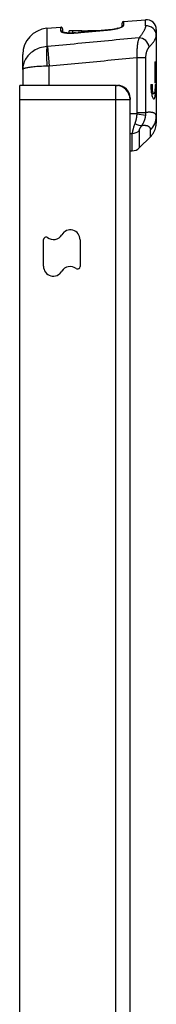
# Model space of a CAD drawing. Header units: inches. Extents: x 2.6 to 80.7, y 4.7 to 41.7.
# Tile 32 of 48: x 21.836 to 22.648, y 24.87 to 30.745. Entities that reach past the tile are written whole.
import ezdxf

# ---------------------------------------------------------------- set-up
doc = ezdxf.new("R2010")
doc.units = ezdxf.units.IN
doc.header["$MEASUREMENT"] = 0
doc.layers.add('Visible Edges(ANSI)', color=7, linetype='Continuous', lineweight=25)
doc.layers.add('Visible Tangent Edges(ANSI)', color=7, linetype='Continuous', lineweight=25)

msp = doc.modelspace()

# ---------------------------------------------------------------- linework, layer by layer
at = {"layer": 'Visible Edges(ANSI)'}
for p, q in [((22.4535, 30.7329), (22.5837, 30.7443)), ((21.9978, 30.6931), (22.0795, 30.7002)), ((22.0902, 30.6904), (22.0902, 30.6707)), ((22.1518, 30.6773), (22.1292, 30.6773)), ((22.1292, 30.6648), (22.1292, 30.6773)), ((22.1518, 30.6773), (22.1519, 30.6773)), ((22.1518, 30.665), (22.1518, 30.6773)), ((22.2059, 30.6773), (22.1519, 30.6773)), ((22.1519, 30.665), (22.1519, 30.6773)), ((22.2059, 30.6773), (22.2289, 30.6773)), ((22.2289, 30.6773), (22.2402, 30.6773)), ((22.2445, 30.6773), (22.2402, 30.6773)), ((22.2402, 30.6773), (22.2402, 30.6773)), ((22.2402, 30.6773), (22.2402, 30.6773)), ((22.2402, 30.6725), (22.2402, 30.6773)), ((22.2402, 30.6725), (22.2402, 30.6773)), ((22.2937, 30.6773), (22.2445, 30.6773)), ((22.2445, 30.6729), (22.2445, 30.6773)), ((22.4189, 30.6931), (22.4136, 30.6917)), ((22.4446, 30.7032), (22.4446, 30.7231)), ((22.6479, 30.6855), (22.6479, 30.6502)), ((22.6479, 30.6502), (22.6479, 30.494)), ((21.854, 30.4472), (21.854, 30.5362)), ((22.6393, 30.494), (22.6393, 30.3681)), ((22.6393, 30.494), (22.6479, 30.494)), ((22.6479, 30.494), (22.6479, 30.3681)), ((21.854, 30.4472), (21.854, 30.3525)), ((22.4082, 30.3525), (21.8362, 30.3525)), ((21.8362, 30.2685), (21.8362, 30.3525)), ((22.4082, 30.3525), (22.4172, 30.3525)), ((22.4449, 30.3472), (22.4449, 30.344)), ((22.6164, 30.3582), (22.6164, 30.3385)), ((22.6164, 30.3582), (22.6252, 30.3582)), ((22.6252, 30.3385), (22.6252, 30.3582)), ((22.6479, 30.3681), (22.6393, 30.3681)), ((22.6406, 30.3582), (22.6406, 30.3385)), ((22.6406, 30.3582), (22.6443, 30.3582)), ((22.6443, 30.3385), (22.6443, 30.3582)), ((22.6479, 30.3681), (22.6479, 30.1677)), ((21.8362, 14.4455), (21.8362, 30.2685)), ((22.4922, 30.2775), (22.4922, 30.2685)), ((22.4922, 14.3565), (22.4922, 30.2685)), ((22.634, 30.3021), (22.6199, 30.3021)), ((22.6479, 30.1677), (22.6479, 30.141)), ((22.6479, 30.141), (22.6479, 30.1392)), ((22.6479, 30.1392), (22.6479, 30.136)), ((22.6479, 30.1348), (22.6479, 30.136)), ((22.6479, 30.1348), (22.6479, 30.1348)), ((22.6133, 30.0461), (22.5471, 29.9798)), ((22.4922, 29.9625), (22.5053, 29.9625)), ((21.9772, 29.2735), (21.9772, 29.4322)), ((22.1952, 29.4315), (22.1952, 29.2728))]:
    msp.add_line(p, q, dxfattribs=at)
at = {"layer": 'Visible Edges(ANSI)', "flags": 128}
for points in [[(22.0886, 30.6715), (22.0896, 30.6709), (22.0925, 30.6698), (22.0968, 30.6685), (22.1025, 30.6673)], [(22.1025, 30.6673), (22.0951, 30.669), (22.0902, 30.6707)], [(22.1681, 30.666), (22.1587, 30.6653), (22.1493, 30.6649), (22.1402, 30.6647), (22.1315, 30.6647), (22.1232, 30.6651), (22.1156, 30.6656), (22.1086, 30.6664), (22.1025, 30.6673)], [(22.3649, 30.6837), (22.38, 30.6854), (22.3945, 30.6877), (22.408, 30.6904), (22.4201, 30.6934), (22.4303, 30.6966), (22.4383, 30.6998), (22.4414, 30.7013), (22.4437, 30.7026), (22.4451, 30.7036), (22.4456, 30.704)], [(22.4078, 30.6903), (22.3979, 30.6883), (22.3873, 30.6865), (22.3762, 30.6849), (22.3649, 30.6837)], [(22.6164, 30.3385), (22.6166, 30.33), (22.6171, 30.3215), (22.618, 30.3131), (22.6193, 30.3053), (22.6207, 30.2981), (22.6224, 30.2918), (22.6241, 30.2863), (22.6261, 30.2815), (22.6281, 30.2777), (22.6301, 30.2749), (22.632, 30.2732), (22.6339, 30.2726), (22.6356, 30.2731), (22.6372, 30.2747), (22.6387, 30.2774), (22.64, 30.2812), (22.6411, 30.286), (22.642, 30.2915), (22.6427, 30.2979), (22.6433, 30.3051), (22.6438, 30.313), (22.6441, 30.3214), (22.6443, 30.33), (22.6443, 30.3385)], [(22.6406, 30.3385), (22.6405, 30.3338), (22.6404, 30.3291), (22.6401, 30.3245), (22.6398, 30.3201), (22.6393, 30.3161), (22.6388, 30.3126), (22.6382, 30.3096), (22.6375, 30.3069), (22.6367, 30.3048), (22.6358, 30.3033), (22.6349, 30.3024), (22.6339, 30.3021), (22.6329, 30.3024), (22.6319, 30.3034), (22.6309, 30.3049), (22.6299, 30.307), (22.6289, 30.3097), (22.628, 30.3127), (22.6272, 30.3162), (22.6265, 30.3201), (22.626, 30.3245), (22.6255, 30.3291), (22.6253, 30.3338), (22.6252, 30.3385)], [(22.6473, 30.1279), (22.6473, 30.1285), (22.6474, 30.129), (22.6474, 30.1296), (22.6475, 30.1302), (22.6475, 30.1307), (22.6476, 30.1313), (22.6476, 30.1318), (22.6476, 30.1324), (22.6477, 30.1329), (22.6477, 30.1335), (22.6477, 30.134), (22.6478, 30.1346), (22.6478, 30.1351), (22.6478, 30.1357), (22.6478, 30.1362), (22.6478, 30.1368), (22.6479, 30.1373), (22.6479, 30.1378), (22.6479, 30.1384), (22.6479, 30.1389), (22.6479, 30.1394), (22.6479, 30.14), (22.6479, 30.1405), (22.6479, 30.141)], [(22.6479, 30.1392), (22.6479, 30.1388), (22.6479, 30.1383), (22.6479, 30.1379), (22.6479, 30.1374), (22.6479, 30.137), (22.6479, 30.1365), (22.6479, 30.136), (22.6478, 30.1356), (22.6478, 30.1351), (22.6478, 30.1346), (22.6478, 30.1341), (22.6478, 30.1337), (22.6477, 30.1332), (22.6477, 30.1327), (22.6477, 30.1323), (22.6476, 30.1318), (22.6476, 30.1313), (22.6476, 30.1308), (22.6475, 30.1303), (22.6475, 30.1299), (22.6474, 30.1294), (22.6474, 30.1289), (22.6473, 30.1284), (22.6473, 30.1279)], [(22.6454, 30.1053), (22.6454, 30.1053), (22.6454, 30.1055), (22.6455, 30.1057), (22.6455, 30.1061), (22.6456, 30.1066), (22.6457, 30.1072), (22.6458, 30.1079), (22.6459, 30.1087), (22.646, 30.1097), (22.6462, 30.1107), (22.6463, 30.1118), (22.6465, 30.1131), (22.6467, 30.1144), (22.6468, 30.1159), (22.647, 30.1174), (22.6471, 30.1191), (22.6473, 30.1208), (22.6474, 30.1227), (22.6476, 30.1247), (22.6477, 30.1267), (22.6478, 30.1289), (22.6478, 30.1312), (22.6479, 30.1335), (22.6479, 30.136)]]:
    msp.add_lwpolyline(points, dxfattribs=at)
at = {"layer": 'Visible Edges(ANSI)'}
for centre, radius, start, end in [((22.4544, 30.7231), 0.00984, 95, 180), ((22.5888, 30.6855), 0.0591, 0, 95), ((22.0115, 30.5362), 0.1575, 95, 180), ((22.0804, 30.6904), 0.00984, 0, 95), ((297.5645, -3025.0271), 3068.0782, 95.1462166, 95.1496091), ((22.4082, 30.2685), 0.084, 0, 90), ((22.4117, 30.323), 0.0295, 90, 92.54834), ((22.4172, 30.2775), 0.075, 0, 90), ((22.5298, 30.1296), 0.1181, 315, 348.11897), ((22.5053, 30.0216), 0.0591, 270, 315), ((22.1365, 29.4315), 0.0586, 0, 149.22826), ((21.9922, 29.4322), 0.015, 53.66249, 180), ((22.0358, 29.4915), 0.0586, 233.66249, 329.22826), ((22.0358, 29.2735), 0.0586, 180, 329.22826), ((22.1365, 29.2135), 0.0586, 53.66249, 149.22826), ((22.1802, 29.2728), 0.015, 233.66249, 0)]:
    msp.add_arc(centre, radius, start, end, dxfattribs=at)
msp.add_ellipse((22.1321, 31.2443), major_axis=(-2.4202, -0.2181), ratio=0.238359, start_param=1.564193, end_param=1.570765, dxfattribs=at)
at = {"layer": 'Visible Tangent Edges(ANSI)'}
for p, q in [((22.4535, 30.7329), (22.4535, 30.7102)), ((22.5837, 30.7075), (22.5837, 30.7443)), ((21.9978, 30.6931), (21.9978, 30.584)), ((22.0795, 30.6769), (22.0795, 30.7002)), ((22.184, 30.6671), (22.184, 30.6674)), ((22.2059, 30.6694), (22.2059, 30.6773)), ((22.2289, 30.6715), (22.2289, 30.6773)), ((22.2402, 30.6725), (22.2402, 30.6773)), ((22.365, 30.6835), (22.3649, 30.6837)), ((22.0006, 30.5842), (22.0115, 30.4692)), ((22.5329, 30.5185), (22.5329, 30.1905)), ((22.5329, 30.5185), (22.5863, 30.5185)), ((22.5863, 30.1905), (22.5863, 30.5185)), ((22.0115, 30.3525), (22.0115, 30.4692)), ((22.4082, 30.2685), (22.4082, 30.3525)), ((22.6252, 30.3385), (22.6164, 30.3385)), ((22.6443, 30.3385), (22.6406, 30.3385)), ((21.8362, 30.2685), (22.4082, 30.2685)), ((22.4082, 14.3255), (22.4082, 30.2685)), ((22.4082, 30.2685), (22.4922, 30.2685)), ((22.4873, 30.3042), (22.4847, 30.3032)), ((22.5323, 30.1827), (22.4922, 30.1827)), ((22.5323, 30.1827), (22.5855, 30.1749)), ((22.5329, 30.1905), (22.5863, 30.1905)), ((22.5471, 30.0825), (22.5471, 29.9798)), ((22.6133, 30.0461), (22.6133, 30.0866)), ((22.4922, 30.0664), (22.5053, 30.0664)), ((22.5053, 29.9625), (22.5053, 30.0664))]:
    msp.add_line(p, q, dxfattribs=at)
at = {"layer": 'Visible Tangent Edges(ANSI)', "flags": 128}
for points in [[(22.0795, 30.6769), (22.0796, 30.6765), (22.0797, 30.676), (22.0799, 30.6755), (22.0801, 30.6751), (22.0804, 30.6746), (22.0809, 30.6742), (22.0813, 30.6737), (22.0819, 30.6733), (22.0825, 30.6728), (22.0832, 30.6724), (22.0839, 30.672), (22.0847, 30.6716), (22.0856, 30.6712), (22.0866, 30.6707), (22.0876, 30.6703), (22.0887, 30.67), (22.0899, 30.6696), (22.0911, 30.6692), (22.0924, 30.6688), (22.0938, 30.6685), (22.0952, 30.6681), (22.0967, 30.6678), (22.0983, 30.6675), (22.0999, 30.6672)], [(22.0999, 30.6672), (22.102, 30.6668), (22.1042, 30.6665), (22.1064, 30.6662), (22.1088, 30.6659), (22.1113, 30.6656), (22.1138, 30.6654), (22.1164, 30.6651), (22.1191, 30.6649), (22.1218, 30.6648), (22.1246, 30.6646), (22.1275, 30.6645), (22.1304, 30.6644), (22.1334, 30.6644), (22.1364, 30.6644), (22.1394, 30.6644), (22.1425, 30.6644), (22.1456, 30.6645), (22.1488, 30.6645), (22.152, 30.6647), (22.1552, 30.6648), (22.1584, 30.665), (22.1617, 30.6652), (22.1649, 30.6655), (22.1681, 30.6657)], [(22.1681, 30.6657), (22.1688, 30.6658), (22.1694, 30.6658), (22.1701, 30.6659), (22.1708, 30.666), (22.1714, 30.666), (22.1721, 30.6661), (22.1728, 30.6661), (22.1734, 30.6662), (22.1741, 30.6663), (22.1747, 30.6663), (22.1754, 30.6664), (22.1761, 30.6664), (22.1767, 30.6665), (22.1774, 30.6665), (22.1781, 30.6666), (22.1787, 30.6667), (22.1794, 30.6667), (22.1801, 30.6668), (22.1807, 30.6668), (22.1814, 30.6669), (22.182, 30.667), (22.1827, 30.667), (22.1834, 30.6671), (22.184, 30.6671)], [(22.184, 30.6671), (22.1916, 30.6678), (22.1991, 30.6685), (22.2067, 30.6692), (22.2142, 30.6699), (22.2217, 30.6705), (22.2293, 30.6712), (22.2368, 30.6719), (22.2443, 30.6726), (22.2519, 30.6733), (22.2594, 30.6739), (22.267, 30.6746), (22.2745, 30.6753), (22.282, 30.676), (22.2896, 30.6767), (22.2971, 30.6773), (22.3047, 30.678), (22.3122, 30.6787), (22.3197, 30.6794), (22.3273, 30.6801), (22.3348, 30.6807), (22.3423, 30.6814), (22.3499, 30.6821), (22.3574, 30.6828), (22.365, 30.6835)], [(22.365, 30.6835), (22.3708, 30.684), (22.3766, 30.6847), (22.3824, 30.6854), (22.388, 30.6863), (22.3936, 30.6872), (22.399, 30.6882), (22.4043, 30.6892), (22.4094, 30.6903), (22.4144, 30.6915), (22.4191, 30.6927), (22.4235, 30.694), (22.4277, 30.6952), (22.4317, 30.6965), (22.4353, 30.6978), (22.4387, 30.6992), (22.4417, 30.7005), (22.4444, 30.7018), (22.4468, 30.7031), (22.4488, 30.7044), (22.4505, 30.7056), (22.4518, 30.7068), (22.4528, 30.708), (22.4534, 30.7091), (22.4535, 30.7102)], [(22.5837, 30.7075), (22.5836, 30.7054), (22.5834, 30.7031), (22.5831, 30.7007), (22.5826, 30.6983), (22.5819, 30.6958), (22.5812, 30.6933), (22.5803, 30.6906), (22.5792, 30.6879), (22.5781, 30.6852), (22.5768, 30.6823), (22.5753, 30.6794), (22.5738, 30.6765), (22.5721, 30.6734), (22.5703, 30.6704), (22.5683, 30.6672), (22.5663, 30.664), (22.5641, 30.6607), (22.5618, 30.6574), (22.5593, 30.654), (22.5568, 30.6506), (22.5541, 30.6471), (22.5513, 30.6436), (22.5484, 30.64), (22.5454, 30.6364)], [(22.5454, 30.6364), (22.5227, 30.6342), (22.5, 30.632), (22.4773, 30.6299), (22.4546, 30.6277), (22.4319, 30.6255), (22.4092, 30.6234), (22.3865, 30.6212), (22.3638, 30.619), (22.3411, 30.6169), (22.3184, 30.6147), (22.2957, 30.6125), (22.273, 30.6104), (22.2503, 30.6082), (22.2276, 30.606), (22.2049, 30.6038), (22.1822, 30.6017), (22.1595, 30.5995), (22.1368, 30.5973), (22.1141, 30.5951), (22.0914, 30.593), (22.0687, 30.5908), (22.046, 30.5886), (22.0233, 30.5864), (22.0006, 30.5842)], [(22.5454, 30.6364), (22.5444, 30.6339), (22.5434, 30.6312), (22.5424, 30.6282), (22.5414, 30.6249), (22.5405, 30.6214), (22.5396, 30.6177), (22.5388, 30.6137), (22.5379, 30.6095), (22.5372, 30.6051), (22.5364, 30.6005), (22.5358, 30.5956), (22.5351, 30.5905), (22.5345, 30.5853), (22.534, 30.5799), (22.5336, 30.5743), (22.5332, 30.5685), (22.5329, 30.5626), (22.5326, 30.5566), (22.5325, 30.5504), (22.5324, 30.5442), (22.5324, 30.5378), (22.5325, 30.5314), (22.5326, 30.5249), (22.5329, 30.5185)], [(22.6057, 30.5817), (22.6091, 30.5852), (22.6123, 30.5886), (22.6153, 30.5921), (22.6183, 30.5954), (22.6211, 30.5987), (22.6238, 30.602), (22.6263, 30.6052), (22.6287, 30.6083), (22.631, 30.6114), (22.6331, 30.6144), (22.6351, 30.6174), (22.637, 30.6203), (22.6387, 30.6232), (22.6403, 30.6259), (22.6417, 30.6287), (22.643, 30.6313), (22.6441, 30.6339), (22.6451, 30.6365), (22.646, 30.6389), (22.6467, 30.6413), (22.6472, 30.6436), (22.6476, 30.6459), (22.6478, 30.6481), (22.6479, 30.6502)], [(21.9978, 30.584), (21.9871, 30.5829), (21.9766, 30.5811), (21.9664, 30.5788), (21.9563, 30.5758), (21.9466, 30.5724), (21.9373, 30.5684), (21.9283, 30.5639), (21.9198, 30.559), (21.9119, 30.5537), (21.9044, 30.5481), (21.8974, 30.5421), (21.891, 30.5358), (21.885, 30.5293), (21.8796, 30.5225), (21.8747, 30.5155), (21.8704, 30.5084), (21.8665, 30.5011), (21.8632, 30.4936), (21.8604, 30.4861), (21.8581, 30.4784), (21.8563, 30.4707), (21.855, 30.4629), (21.8543, 30.455), (21.854, 30.4472)], [(22.0006, 30.5842), (22.0005, 30.5842), (22.0004, 30.5842), (22.0002, 30.5842), (22.0001, 30.5842), (22, 30.5842), (21.9999, 30.5842), (21.9998, 30.5842), (21.9997, 30.5842), (21.9995, 30.5842), (21.9994, 30.5841), (21.9993, 30.5841), (21.9992, 30.5841), (21.9991, 30.5841), (21.9989, 30.5841), (21.9988, 30.5841), (21.9987, 30.5841), (21.9986, 30.5841), (21.9985, 30.5841), (21.9984, 30.5841), (21.9982, 30.5841), (21.9981, 30.5841), (21.998, 30.584), (21.9979, 30.584), (21.9978, 30.584)], [(22.5863, 30.5185), (22.5864, 30.5219), (22.5865, 30.5253), (22.5867, 30.5287), (22.5871, 30.5321), (22.5875, 30.5354), (22.5879, 30.5387), (22.5885, 30.5419), (22.5891, 30.5451), (22.5898, 30.5482), (22.5906, 30.5512), (22.5914, 30.5541), (22.5923, 30.5569), (22.5932, 30.5596), (22.5942, 30.5622), (22.5952, 30.5647), (22.5963, 30.5671), (22.5974, 30.5694), (22.5985, 30.5715), (22.5997, 30.5735), (22.6009, 30.5754), (22.6021, 30.5772), (22.6033, 30.5789), (22.6045, 30.5803), (22.6057, 30.5817)], [(22.0115, 30.4692), (22.0332, 30.4713), (22.0549, 30.4733), (22.0767, 30.4754), (22.0984, 30.4774), (22.1201, 30.4795), (22.1418, 30.4816), (22.1636, 30.4836), (22.1853, 30.4857), (22.207, 30.4877), (22.2287, 30.4898), (22.2505, 30.4918), (22.2722, 30.4939), (22.2939, 30.4959), (22.3156, 30.498), (22.3374, 30.5), (22.3591, 30.5021), (22.3808, 30.5041), (22.4025, 30.5062), (22.4242, 30.5082), (22.446, 30.5103), (22.4677, 30.5123), (22.4894, 30.5144), (22.5111, 30.5164), (22.5329, 30.5185)], [(21.854, 30.4472), (21.8543, 30.4484), (21.855, 30.4497), (21.8563, 30.4509), (21.8581, 30.4522), (21.8604, 30.4534), (21.8632, 30.4546), (21.8665, 30.4558), (21.8704, 30.457), (21.8747, 30.4581), (21.8796, 30.4592), (21.885, 30.4603), (21.891, 30.4613), (21.8974, 30.4623), (21.9044, 30.4633), (21.9119, 30.4642), (21.9198, 30.465), (21.9283, 30.4658), (21.9373, 30.4665), (21.9466, 30.4671), (21.9563, 30.4677), (21.9664, 30.4682), (21.9766, 30.4685), (21.9871, 30.4688), (21.9978, 30.469)], [(21.9978, 30.469), (21.9983, 30.469), (21.9989, 30.469), (21.9995, 30.469), (22.0001, 30.469), (22.0006, 30.469), (22.0012, 30.469), (22.0018, 30.4691), (22.0023, 30.4691), (22.0029, 30.4691), (22.0035, 30.4691), (22.0041, 30.4691), (22.0046, 30.4691), (22.0052, 30.4691), (22.0058, 30.4691), (22.0063, 30.4691), (22.0069, 30.4691), (22.0075, 30.4691), (22.0081, 30.4692), (22.0086, 30.4692), (22.0092, 30.4692), (22.0098, 30.4692), (22.0103, 30.4692), (22.0109, 30.4692), (22.0115, 30.4692)], [(22.4102, 30.3525), (22.4103, 30.3525), (22.4103, 30.3525), (22.4104, 30.3525), (22.4105, 30.3525), (22.4105, 30.3525), (22.4106, 30.3525), (22.4106, 30.3525), (22.4107, 30.3525), (22.4108, 30.3525), (22.4108, 30.3525), (22.4109, 30.3525), (22.4109, 30.3525), (22.411, 30.3525), (22.4111, 30.3525), (22.4111, 30.3525), (22.4112, 30.3525), (22.4113, 30.3525), (22.4113, 30.3525), (22.4114, 30.3525), (22.4114, 30.3525), (22.4115, 30.3525), (22.4116, 30.3525), (22.4116, 30.3525), (22.4117, 30.3525)], [(22.4487, 30.3455), (22.4486, 30.3455), (22.4486, 30.3454), (22.4485, 30.3453), (22.4484, 30.3452), (22.4483, 30.3451), (22.4482, 30.345), (22.4481, 30.345), (22.448, 30.3449), (22.4479, 30.3448), (22.4478, 30.3447), (22.4477, 30.3446), (22.4476, 30.3445), (22.4474, 30.3444), (22.4473, 30.3443), (22.4472, 30.3442), (22.4471, 30.3441), (22.447, 30.344), (22.4469, 30.344), (22.4468, 30.3439), (22.4467, 30.3438), (22.4466, 30.3437), (22.4465, 30.3436), (22.4464, 30.3435), (22.4463, 30.3434)], [(22.4533, 30.3394), (22.4536, 30.3395), (22.4539, 30.3396), (22.4542, 30.3397), (22.4544, 30.3398), (22.4547, 30.3399), (22.4549, 30.34), (22.4552, 30.3401), (22.4554, 30.3402), (22.4556, 30.3403), (22.4558, 30.3404), (22.456, 30.3405), (22.4562, 30.3405), (22.4563, 30.3406), (22.4565, 30.3406), (22.4566, 30.3407), (22.4567, 30.3407), (22.4568, 30.3408), (22.4569, 30.3408), (22.457, 30.3409), (22.4571, 30.3409), (22.4571, 30.3409), (22.4572, 30.3409), (22.4572, 30.3409), (22.4572, 30.3409)], [(22.5323, 30.1827), (22.5321, 30.18), (22.5318, 30.1774), (22.5316, 30.1747), (22.5313, 30.1721), (22.531, 30.1695), (22.5307, 30.1669), (22.5303, 30.1643), (22.5299, 30.1617), (22.5295, 30.1592), (22.5291, 30.1566), (22.5286, 30.1541), (22.5282, 30.1517), (22.5277, 30.1492), (22.5271, 30.1468), (22.5266, 30.1445), (22.526, 30.1421), (22.5254, 30.1398), (22.5248, 30.1375), (22.5242, 30.1353), (22.5235, 30.1331), (22.5229, 30.1309), (22.5222, 30.1288), (22.5214, 30.1267), (22.5207, 30.1247)], [(22.5329, 30.1905), (22.5329, 30.1902), (22.5329, 30.1899), (22.5329, 30.1895), (22.5329, 30.1892), (22.5328, 30.1889), (22.5328, 30.1886), (22.5328, 30.1882), (22.5328, 30.1879), (22.5328, 30.1876), (22.5328, 30.1872), (22.5328, 30.1869), (22.5327, 30.1866), (22.5327, 30.1863), (22.5327, 30.1859), (22.5327, 30.1856), (22.5326, 30.1853), (22.5326, 30.185), (22.5326, 30.1846), (22.5325, 30.1843), (22.5325, 30.184), (22.5324, 30.1837), (22.5324, 30.1833), (22.5324, 30.183), (22.5323, 30.1827)], [(22.5624, 30.1137), (22.564, 30.1159), (22.5655, 30.1181), (22.5669, 30.1203), (22.5683, 30.1226), (22.5696, 30.125), (22.5709, 30.1273), (22.5722, 30.1297), (22.5734, 30.1322), (22.5745, 30.1347), (22.5756, 30.1372), (22.5767, 30.1397), (22.5777, 30.1423), (22.5786, 30.1449), (22.5795, 30.1475), (22.5803, 30.1502), (22.5811, 30.1529), (22.5819, 30.1556), (22.5825, 30.1583), (22.5832, 30.161), (22.5837, 30.1638), (22.5843, 30.1666), (22.5847, 30.1694), (22.5851, 30.1721), (22.5855, 30.1749)], [(22.5855, 30.1749), (22.5856, 30.1756), (22.5857, 30.1762), (22.5857, 30.1769), (22.5858, 30.1775), (22.5859, 30.1782), (22.5859, 30.1788), (22.586, 30.1795), (22.586, 30.1801), (22.5861, 30.1808), (22.5861, 30.1814), (22.5861, 30.182), (22.5862, 30.1827), (22.5862, 30.1833), (22.5862, 30.184), (22.5863, 30.1847), (22.5863, 30.1853), (22.5863, 30.186), (22.5863, 30.1866), (22.5863, 30.1873), (22.5863, 30.1879), (22.5863, 30.1886), (22.5863, 30.1892), (22.5863, 30.1899), (22.5863, 30.1905)], [(22.6479, 30.1677), (22.6478, 30.17), (22.6475, 30.1722), (22.647, 30.1743), (22.6462, 30.1763), (22.6453, 30.1782), (22.6441, 30.18), (22.6427, 30.1816), (22.6411, 30.1832), (22.6393, 30.1847), (22.6373, 30.186), (22.635, 30.1872), (22.6326, 30.1883), (22.6299, 30.1892), (22.627, 30.1901), (22.6239, 30.1908), (22.6205, 30.1913), (22.617, 30.1917), (22.6132, 30.192), (22.6093, 30.1921), (22.6051, 30.1921), (22.6007, 30.192), (22.5961, 30.1916), (22.5913, 30.1912), (22.5863, 30.1905)], [(22.5207, 30.1247), (22.5196, 30.1217), (22.5185, 30.1188), (22.5175, 30.1159), (22.5165, 30.113), (22.5155, 30.1101), (22.5145, 30.1073), (22.5136, 30.1045), (22.5127, 30.1017), (22.5119, 30.099), (22.5111, 30.0963), (22.5104, 30.0937), (22.5097, 30.0911), (22.509, 30.0886), (22.5084, 30.0862), (22.5078, 30.0838), (22.5073, 30.0815), (22.5069, 30.0793), (22.5065, 30.0772), (22.5061, 30.0751), (22.5058, 30.0732), (22.5056, 30.0713), (22.5055, 30.0696), (22.5054, 30.0679), (22.5053, 30.0664)], [(22.5471, 30.0825), (22.5471, 30.0833), (22.5472, 30.0842), (22.5474, 30.0852), (22.5476, 30.0862), (22.5479, 30.0872), (22.5482, 30.0883), (22.5486, 30.0895), (22.5491, 30.0907), (22.5496, 30.0919), (22.5501, 30.0932), (22.5508, 30.0945), (22.5514, 30.0958), (22.5521, 30.0972), (22.5529, 30.0986), (22.5537, 30.1), (22.5545, 30.1015), (22.5554, 30.103), (22.5563, 30.1045), (22.5572, 30.106), (22.5582, 30.1075), (22.5592, 30.109), (22.5603, 30.1106), (22.5613, 30.1122), (22.5624, 30.1137)], [(22.5624, 30.1137), (22.5666, 30.1142), (22.5705, 30.1145), (22.5743, 30.1146), (22.5779, 30.1146), (22.5814, 30.1145), (22.5847, 30.1142), (22.5878, 30.1137), (22.5907, 30.1131), (22.5935, 30.1123), (22.596, 30.1115), (22.5984, 30.1104), (22.6006, 30.1093), (22.6027, 30.108), (22.6045, 30.1066), (22.6062, 30.1051), (22.6077, 30.1035), (22.609, 30.1017), (22.6102, 30.0999), (22.6111, 30.0979), (22.6119, 30.0959), (22.6125, 30.0937), (22.613, 30.0914), (22.6132, 30.0891), (22.6133, 30.0866)]]:
    msp.add_lwpolyline(points, dxfattribs=at)
at = {"layer": 'Visible Tangent Edges(ANSI)'}
for centre, major_axis, ratio, start_param, end_param in [((22.0804, 30.6673), (-0.00984, 0), 0.983784, 3.539452, 4.799655), ((22.1007, 30.6576), (0.00175, 0.00968), 0.765398, 0, 0.345301), ((22.169, 30.6562), (-0.00087, 0.0098), 0.006389, 0, 0.241538), ((22.4544, 30.7005), (-0.00984, 0), 0.984508, 4.799655, 5.969753), ((22.5888, 30.6502), (0.0591, 0), 0.975157, 0, 1.658063), ((22.5505, 30.5817), (-0.0445, 0.0389), 0.86663, 3.931376, 5.453181), ((22.0087, 30.469), (-0.0073, 0.1248), 0.087008, 0.393118, 1.565712), ((22.4725, 30.2775), (0.0197, 0), 0.5, 0, 0.293018), ((22.5298, 30.1677), (0.1181, 0), 0.971084, 5.497787, 6.283185), ((22.5053, 30.1214), (-0.0591, 0), 0.930105, 1.570796, 2.356194), ((22.5207, 30.1521), (0.0481, -0.0342), 0.392905, 4.984841, 5.974173)]:
    msp.add_ellipse(centre, major_axis=major_axis, ratio=ratio, start_param=start_param, end_param=end_param, dxfattribs=at)

doc.saveas('drawing.dxf')
